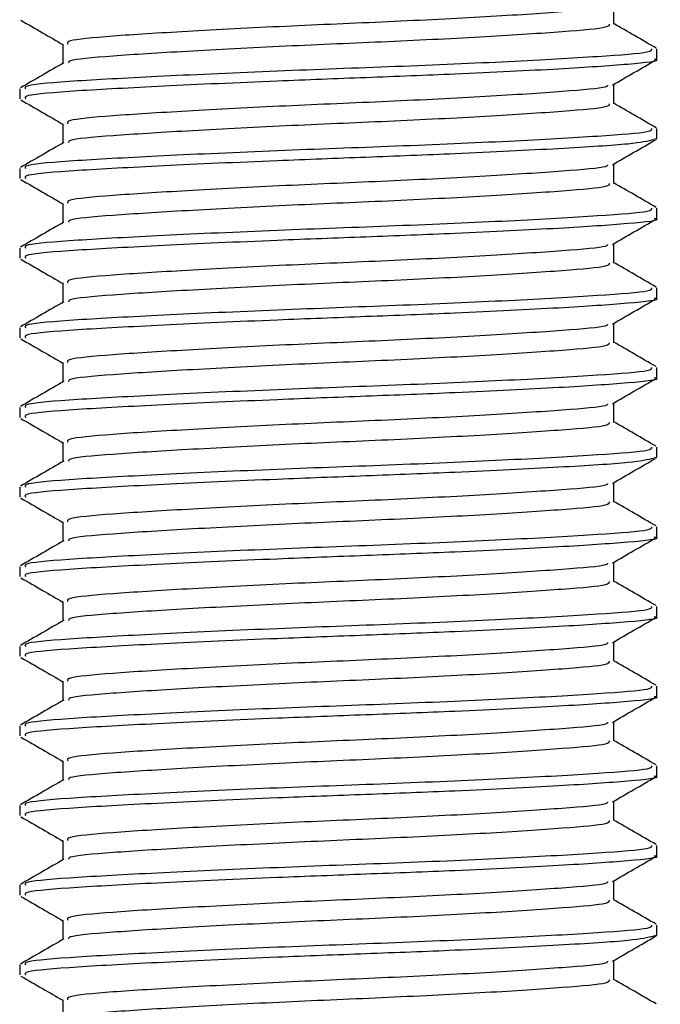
# Model space of a CAD drawing. Header units: millimetres. Extents: x 0 to 420, y 0 to 297.
# Tile 20 of 115: x 74.256 to 75.058, y 201.368 to 202.602. Entities that reach past the tile are written whole.
import ezdxf

# ---------------------------------------------------------------- set-up
doc = ezdxf.new("R2010")
doc.units = ezdxf.units.MM

msp = doc.modelspace()

# ---------------------------------------------------------------- linework, layer by layer
at = {"color": 7, "linetype": 'Continuous', "lineweight": 25}
for p, q in [((75.00003, 202.59612), (75.00003, 202.62044)), ((74.30992, 202.57118), (74.30992, 202.54696)), ((75.05403, 202.55249), (75.05403, 202.56501)), ((74.25592, 202.5151), (74.25592, 202.50263)), ((75.00003, 202.49636), (75.00003, 202.52068)), ((74.30992, 202.47142), (74.30992, 202.44719)), ((75.05403, 202.45273), (75.05403, 202.46525)), ((75.05053, 202.45273), (75.05347, 202.45186)), ((74.25592, 202.41534), (74.25592, 202.40287)), ((75.00003, 202.3966), (75.00003, 202.42091)), ((74.30992, 202.37165), (74.30992, 202.34743)), ((75.05403, 202.35297), (75.05403, 202.36549)), ((74.25592, 202.31558), (74.25592, 202.30311)), ((75.00003, 202.29683), (75.00003, 202.32115)), ((74.30992, 202.27189), (74.30992, 202.24767)), ((75.05403, 202.2532), (75.05403, 202.26572)), ((75.00003, 202.19707), (75.00003, 202.22139)), ((74.25592, 202.21581), (74.25592, 202.20334)), ((74.30992, 202.17213), (74.30992, 202.1479)), ((75.05403, 202.15344), (75.05403, 202.16596)), ((75.00003, 202.09731), (75.00003, 202.12162)), ((74.25592, 202.11605), (74.25592, 202.10358)), ((74.30992, 202.07236), (74.30992, 202.04814)), ((75.05403, 202.05368), (75.05403, 202.0662)), ((75.05053, 202.05368), (75.05347, 202.05281)), ((75.00003, 201.99754), (75.00003, 202.02186)), ((74.25592, 202.01629), (74.25592, 202.00382)), ((74.30992, 201.9726), (74.30992, 201.94838)), ((75.05403, 201.95391), (75.05403, 201.96643)), ((75.00003, 201.89778), (75.00003, 201.9221)), ((74.25592, 201.91652), (74.25592, 201.90405)), ((74.30992, 201.87284), (74.30992, 201.84861)), ((75.05403, 201.85415), (75.05403, 201.86667)), ((75.00003, 201.79802), (75.00003, 201.82233)), ((74.25592, 201.81676), (74.25592, 201.80429)), ((74.30992, 201.77307), (74.30992, 201.74885)), ((75.05403, 201.75439), (75.05403, 201.76691)), ((74.25592, 201.717), (74.25592, 201.70453)), ((75.00003, 201.69825), (75.00003, 201.72257)), ((74.30992, 201.67331), (74.30992, 201.64909)), ((75.05403, 201.65462), (75.05403, 201.66714)), ((74.25592, 201.61723), (74.25592, 201.60476)), ((75.00003, 201.59849), (75.00003, 201.62281)), ((74.30992, 201.57355), (74.30992, 201.54932)), ((75.05403, 201.55486), (75.05403, 201.56738)), ((74.25592, 201.51747), (74.25592, 201.505)), ((75.00003, 201.49872), (75.00003, 201.52304)), ((74.30992, 201.47378), (74.30992, 201.44956)), ((75.05403, 201.4551), (75.05403, 201.46762)), ((75.05053, 201.4551), (75.05347, 201.45423)), ((74.25592, 201.41771), (74.25592, 201.40524)), ((75.00003, 201.39896), (75.00003, 201.42328)), ((74.30992, 201.37402), (74.30992, 201.3498))]:
    msp.add_line(p, q, dxfattribs=at)
for points, knots in [([(74.99225, 202.6195), (74.99209, 202.61867), (74.99154, 202.61578), (74.93943, 202.61156), (74.84482, 202.6051), (74.71951, 202.59892), (74.58602, 202.59341), (74.46185, 202.58683), (74.36739, 202.58101), (74.31396, 202.57594), (74.31547, 202.57251), (74.31606, 202.57119)], [0, 0, 0, 0, 0.04929084, 0.1712997, 0.29812922, 0.42384695, 0.54632913, 0.67375466, 0.7978, 0.92172117, 1, 1, 1, 1]), ([(74.25746, 202.60094), (74.26649, 202.59571), (74.28398, 202.58559), (74.30147, 202.57546), (74.30992, 202.57056)], [0, 0, 0, 0, 0.5163558, 1, 1, 1, 1]), ([(74.99415, 202.59616), (74.99438, 202.59478), (74.99498, 202.59133), (74.94015, 202.5866), (74.84463, 202.58016), (74.71954, 202.57398), (74.58605, 202.56847), (74.46168, 202.56189), (74.36801, 202.55606), (74.31681, 202.55144), (74.31718, 202.5485), (74.31728, 202.54765)], [0, 0, 0, 0, 0.0812126, 0.2026951, 0.3289775, 0.4541529, 0.5761068, 0.7029826, 0.8264929, 0.9498795, 1, 1, 1, 1]), ([(75.05305, 202.56614), (75.04401, 202.57137), (75.02634, 202.5816), (75.00867, 202.59184), (75.00003, 202.59684)], [0, 0, 0, 0, 0.5112595, 1, 1, 1, 1]), ([(75.04726, 202.56501), (75.04754, 202.56362), (75.04825, 202.56016), (74.98479, 202.55543), (74.8743, 202.54898), (74.72966, 202.5428), (74.57521, 202.5373), (74.43162, 202.53071), (74.3224, 202.52489), (74.26068, 202.51983), (74.26239, 202.51642), (74.26305, 202.5151)], [0, 0, 0, 0, 0.0795242, 0.1977381, 0.3206174, 0.4424209, 0.5610929, 0.684549, 0.8047339, 0.9247987, 1, 1, 1, 1]), ([(75.05053, 202.55249), (75.05166, 202.5522), (75.06085, 202.54983), (75.02278, 202.54571), (74.93747, 202.53991), (74.81579, 202.53384), (74.69127, 202.52905), (74.56352, 202.52427), (74.4316, 202.51825), (74.32241, 202.51242), (74.26068, 202.50736), (74.26239, 202.50395), (74.26305, 202.50263)], [0, 0, 0, 0, 0.0167834, 0.1370015, 0.2569808, 0.380436, 0.4722687, 0.5611895, 0.6846185, 0.8047769, 0.9248152, 1, 1, 1, 1]), ([(74.99833, 202.51969), (75.00735, 202.52492), (75.0254, 202.53537), (75.04347, 202.54583), (75.0525, 202.55106)], [0, 0, 0, 0, 0.4999098, 1, 1, 1, 1]), ([(74.31111, 202.54764), (74.30208, 202.54241), (74.28401, 202.53195), (74.26594, 202.52149), (74.25691, 202.51626)], [0, 0, 0, 0, 0.4998987, 1, 1, 1, 1]), ([(74.99225, 202.51973), (74.99209, 202.5189), (74.99154, 202.51601), (74.93943, 202.51179), (74.84482, 202.50533), (74.71951, 202.49915), (74.58602, 202.49365), (74.46185, 202.48707), (74.36739, 202.48125), (74.31396, 202.47617), (74.31547, 202.47275), (74.31606, 202.47142)], [0, 0, 0, 0, 0.04929084, 0.1712997, 0.29812922, 0.42384695, 0.54632913, 0.67375466, 0.7978, 0.92172117, 1, 1, 1, 1]), ([(74.25746, 202.50117), (74.26649, 202.49595), (74.28398, 202.48582), (74.30147, 202.47569), (74.30992, 202.47079)], [0, 0, 0, 0, 0.5163558, 1, 1, 1, 1]), ([(74.99415, 202.4964), (74.99438, 202.49502), (74.99498, 202.49157), (74.94015, 202.48684), (74.84463, 202.4804), (74.71954, 202.47421), (74.58605, 202.46871), (74.46168, 202.46213), (74.36801, 202.4563), (74.31681, 202.45168), (74.31718, 202.44874), (74.31728, 202.44789)], [0, 0, 0, 0, 0.0812126, 0.2026951, 0.3289775, 0.4541529, 0.5761068, 0.7029826, 0.8264929, 0.9498795, 1, 1, 1, 1]), ([(75.05305, 202.46638), (75.04401, 202.47161), (75.02634, 202.48184), (75.00867, 202.49207), (75.00003, 202.49708)], [0, 0, 0, 0, 0.5112595, 1, 1, 1, 1]), ([(75.04726, 202.46525), (75.04754, 202.46386), (75.04825, 202.4604), (74.98479, 202.45566), (74.8743, 202.44922), (74.72966, 202.44304), (74.57521, 202.43753), (74.43162, 202.43095), (74.3224, 202.42513), (74.26068, 202.42007), (74.26239, 202.41665), (74.26305, 202.41534)], [0, 0, 0, 0, 0.0795242, 0.1977381, 0.3206174, 0.4424209, 0.5610929, 0.684549, 0.8047339, 0.9247987, 1, 1, 1, 1]), ([(75.0501, 202.45131), (75.0425, 202.44951), (75.02654, 202.44573), (74.93561, 202.44016), (74.81616, 202.43407), (74.69119, 202.42928), (74.56355, 202.4245), (74.43159, 202.41848), (74.32241, 202.41266), (74.26068, 202.4076), (74.26239, 202.40418), (74.26305, 202.40287)], [0, 0, 0, 0, 0.1121001, 0.2355413, 0.3625587, 0.4570412, 0.5485278, 0.6755183, 0.7991439, 0.9226458, 1, 1, 1, 1]), ([(74.99833, 202.41992), (75.00735, 202.42515), (75.0254, 202.43561), (75.04347, 202.44607), (75.0525, 202.45129)], [0, 0, 0, 0, 0.4999098, 1, 1, 1, 1]), ([(74.31111, 202.44788), (74.30208, 202.44265), (74.28401, 202.43218), (74.26594, 202.42172), (74.25691, 202.41649)], [0, 0, 0, 0, 0.4998987, 1, 1, 1, 1]), ([(74.99225, 202.41997), (74.99209, 202.41914), (74.99154, 202.41625), (74.93943, 202.41203), (74.84482, 202.40557), (74.71951, 202.39939), (74.58602, 202.39389), (74.46185, 202.3873), (74.36739, 202.38148), (74.31396, 202.37641), (74.31547, 202.37299), (74.31606, 202.37166)], [0, 0, 0, 0, 0.04929084, 0.1712997, 0.29812922, 0.42384695, 0.54632913, 0.67375466, 0.7978, 0.92172117, 1, 1, 1, 1]), ([(74.25746, 202.40141), (74.26649, 202.39618), (74.28398, 202.38606), (74.30147, 202.37593), (74.30992, 202.37103)], [0, 0, 0, 0, 0.51635581, 1, 1, 1, 1]), ([(74.99415, 202.39664), (74.99438, 202.39525), (74.99498, 202.3918), (74.94015, 202.38708), (74.84463, 202.38063), (74.71954, 202.37445), (74.58605, 202.36894), (74.46168, 202.36236), (74.36801, 202.35654), (74.31681, 202.35192), (74.31718, 202.34897), (74.31728, 202.34812)], [0, 0, 0, 0, 0.0812126, 0.2026951, 0.3289775, 0.4541529, 0.5761068, 0.7029826, 0.8264929, 0.9498795, 1, 1, 1, 1]), ([(75.05305, 202.36661), (75.04401, 202.37184), (75.02634, 202.38207), (75.00867, 202.39231), (75.00003, 202.39731)], [0, 0, 0, 0, 0.5112595, 1, 1, 1, 1]), ([(75.04726, 202.36549), (75.04754, 202.36409), (75.04825, 202.36063), (74.98479, 202.3559), (74.8743, 202.34946), (74.72966, 202.34327), (74.57521, 202.33777), (74.43162, 202.33119), (74.3224, 202.32537), (74.26068, 202.3203), (74.26239, 202.31689), (74.26305, 202.31558)], [0, 0, 0, 0, 0.0795242, 0.1977381, 0.3206174, 0.4424209, 0.5610929, 0.684549, 0.8047339, 0.9247987, 1, 1, 1, 1]), ([(75.05053, 202.35297), (75.05166, 202.35268), (75.06085, 202.3503), (75.02278, 202.34619), (74.93747, 202.34038), (74.81579, 202.33431), (74.69127, 202.32952), (74.56352, 202.32474), (74.4316, 202.31872), (74.32241, 202.31289), (74.26068, 202.30783), (74.26239, 202.30442), (74.26305, 202.30311)], [0, 0, 0, 0, 0.0167834, 0.1370015, 0.2569808, 0.380436, 0.4722687, 0.5611895, 0.6846185, 0.8047769, 0.9248152, 1, 1, 1, 1]), ([(74.31111, 202.34812), (74.30208, 202.34288), (74.28401, 202.33242), (74.26594, 202.32196), (74.25691, 202.31673)], [0, 0, 0, 0, 0.4998987, 1, 1, 1, 1]), ([(74.99833, 202.32016), (75.00735, 202.32539), (75.0254, 202.33585), (75.04347, 202.3463), (75.0525, 202.35153)], [0, 0, 0, 0, 0.4999098, 1, 1, 1, 1]), ([(74.99225, 202.32021), (74.99209, 202.31938), (74.99154, 202.31649), (74.93943, 202.31227), (74.84482, 202.30581), (74.71951, 202.29963), (74.58602, 202.29412), (74.46185, 202.28754), (74.36739, 202.28172), (74.31396, 202.27665), (74.31547, 202.27322), (74.31606, 202.2719)], [0, 0, 0, 0, 0.0492908, 0.1712997, 0.2981292, 0.4238469, 0.5463291, 0.6737547, 0.7978, 0.9217212, 1, 1, 1, 1]), ([(74.25746, 202.30165), (74.26649, 202.29642), (74.28398, 202.2863), (74.30147, 202.27617), (74.30992, 202.27127)], [0, 0, 0, 0, 0.5163558, 1, 1, 1, 1]), ([(74.99415, 202.29687), (74.99438, 202.29549), (74.99498, 202.29204), (74.94015, 202.28731), (74.84463, 202.28087), (74.71954, 202.27469), (74.58605, 202.26918), (74.46168, 202.2626), (74.36801, 202.25677), (74.31681, 202.25215), (74.31718, 202.24921), (74.31728, 202.24836)], [0, 0, 0, 0, 0.08121257, 0.20269512, 0.32897753, 0.45415295, 0.57610678, 0.70298262, 0.82649287, 0.94987948, 1, 1, 1, 1]), ([(75.05305, 202.26685), (75.04401, 202.27208), (75.02634, 202.28231), (75.00867, 202.29255), (75.00003, 202.29755)], [0, 0, 0, 0, 0.51125952, 1, 1, 1, 1]), ([(75.04726, 202.26572), (75.04754, 202.26433), (75.04825, 202.26087), (74.98479, 202.25614), (74.8743, 202.24969), (74.72966, 202.24351), (74.57521, 202.23801), (74.43162, 202.23142), (74.3224, 202.2256), (74.26068, 202.22054), (74.26239, 202.21713), (74.26305, 202.21581)], [0, 0, 0, 0, 0.0795242, 0.1977381, 0.3206174, 0.4424209, 0.5610929, 0.684549, 0.8047339, 0.9247987, 1, 1, 1, 1]), ([(74.31111, 202.24835), (74.30208, 202.24312), (74.28401, 202.23266), (74.26594, 202.2222), (74.25691, 202.21697)], [0, 0, 0, 0, 0.4998987, 1, 1, 1, 1]), ([(75.05053, 202.2532), (75.05166, 202.25291), (75.06085, 202.25054), (75.02278, 202.24642), (74.93747, 202.24062), (74.81579, 202.23455), (74.69127, 202.22976), (74.56352, 202.22498), (74.4316, 202.21896), (74.32241, 202.21313), (74.26068, 202.20807), (74.26239, 202.20466), (74.26305, 202.20334)], [0, 0, 0, 0, 0.0167834, 0.1370015, 0.2569808, 0.380436, 0.4722687, 0.5611895, 0.6846185, 0.8047769, 0.9248152, 1, 1, 1, 1]), ([(74.99833, 202.2204), (75.00735, 202.22563), (75.0254, 202.23608), (75.04347, 202.24654), (75.0525, 202.25177)], [0, 0, 0, 0, 0.4999098, 1, 1, 1, 1]), ([(74.99225, 202.22044), (74.99209, 202.21961), (74.99154, 202.21672), (74.93943, 202.2125), (74.84482, 202.20604), (74.71951, 202.19986), (74.58602, 202.19436), (74.46185, 202.18778), (74.36739, 202.18196), (74.31396, 202.17688), (74.31547, 202.17346), (74.31606, 202.17213)], [0, 0, 0, 0, 0.0492908, 0.1712997, 0.2981292, 0.4238469, 0.5463291, 0.6737547, 0.7978, 0.9217212, 1, 1, 1, 1]), ([(74.25746, 202.20188), (74.26649, 202.19666), (74.28398, 202.18653), (74.30147, 202.1764), (74.30992, 202.1715)], [0, 0, 0, 0, 0.5163558, 1, 1, 1, 1]), ([(74.99415, 202.19711), (74.99438, 202.19573), (74.99498, 202.19228), (74.94015, 202.18755), (74.84463, 202.18111), (74.71954, 202.17492), (74.58605, 202.16942), (74.46168, 202.16284), (74.36801, 202.15701), (74.31681, 202.15239), (74.31718, 202.14945), (74.31728, 202.1486)], [0, 0, 0, 0, 0.0812126, 0.2026951, 0.3289775, 0.4541529, 0.5761068, 0.7029826, 0.8264929, 0.9498795, 1, 1, 1, 1]), ([(75.05305, 202.16708), (75.04401, 202.17232), (75.02634, 202.18255), (75.00867, 202.19278), (75.00003, 202.19779)], [0, 0, 0, 0, 0.51125952, 1, 1, 1, 1]), ([(75.04726, 202.16596), (75.04754, 202.16457), (75.04825, 202.16111), (74.98479, 202.15637), (74.8743, 202.14993), (74.72966, 202.14375), (74.57521, 202.13824), (74.43162, 202.13166), (74.3224, 202.12584), (74.26068, 202.12078), (74.26239, 202.11736), (74.26305, 202.11605)], [0, 0, 0, 0, 0.0795242, 0.1977381, 0.3206174, 0.4424209, 0.5610929, 0.684549, 0.8047339, 0.9247987, 1, 1, 1, 1]), ([(74.31111, 202.14859), (74.30208, 202.14336), (74.28401, 202.13289), (74.26594, 202.12243), (74.25691, 202.1172)], [0, 0, 0, 0, 0.4998987, 1, 1, 1, 1]), ([(75.05053, 202.15344), (75.05166, 202.15315), (75.06085, 202.15077), (75.02278, 202.14666), (74.93747, 202.14086), (74.81579, 202.13479), (74.69127, 202.12999), (74.56352, 202.12521), (74.4316, 202.11919), (74.32241, 202.11337), (74.26068, 202.10831), (74.26239, 202.10489), (74.26305, 202.10358)], [0, 0, 0, 0, 0.0167834, 0.1370015, 0.2569808, 0.380436, 0.4722687, 0.5611895, 0.6846185, 0.8047769, 0.9248152, 1, 1, 1, 1]), ([(74.99833, 202.12063), (75.00735, 202.12586), (75.0254, 202.13632), (75.04347, 202.14677), (75.0525, 202.152)], [0, 0, 0, 0, 0.4999098, 1, 1, 1, 1]), ([(74.99225, 202.12068), (74.99209, 202.11985), (74.99154, 202.11696), (74.93943, 202.11274), (74.84482, 202.10628), (74.71951, 202.1001), (74.58602, 202.0946), (74.46185, 202.08801), (74.36739, 202.08219), (74.31396, 202.07712), (74.31547, 202.0737), (74.31606, 202.07237)], [0, 0, 0, 0, 0.0492908, 0.1712997, 0.2981292, 0.4238469, 0.5463291, 0.6737547, 0.7978, 0.9217212, 1, 1, 1, 1]), ([(74.25746, 202.10212), (74.26649, 202.09689), (74.28398, 202.08677), (74.30147, 202.07664), (74.30992, 202.07174)], [0, 0, 0, 0, 0.5163558, 1, 1, 1, 1]), ([(74.99415, 202.09735), (74.99438, 202.09596), (74.99498, 202.09251), (74.94015, 202.08779), (74.84463, 202.08134), (74.71954, 202.07516), (74.58605, 202.06965), (74.46168, 202.06307), (74.36801, 202.05725), (74.31681, 202.05263), (74.31718, 202.04968), (74.31728, 202.04883)], [0, 0, 0, 0, 0.0812126, 0.2026951, 0.3289775, 0.4541529, 0.5761068, 0.7029826, 0.8264929, 0.9498795, 1, 1, 1, 1]), ([(75.05305, 202.06732), (75.04401, 202.07255), (75.02634, 202.08278), (75.00867, 202.09302), (75.00003, 202.09802)], [0, 0, 0, 0, 0.5112595, 1, 1, 1, 1]), ([(75.04726, 202.0662), (75.04754, 202.0648), (75.04825, 202.06134), (74.98479, 202.05661), (74.8743, 202.05017), (74.72966, 202.04398), (74.57521, 202.03848), (74.43162, 202.0319), (74.3224, 202.02608), (74.26068, 202.02101), (74.26239, 202.0176), (74.26305, 202.01629)], [0, 0, 0, 0, 0.07952416, 0.19773806, 0.32061745, 0.44242089, 0.56109289, 0.68454905, 0.80473395, 0.92479867, 1, 1, 1, 1]), ([(74.31111, 202.04883), (74.30208, 202.04359), (74.28401, 202.03313), (74.26594, 202.02267), (74.25691, 202.01744)], [0, 0, 0, 0, 0.4998987, 1, 1, 1, 1]), ([(75.0501, 202.05225), (75.0425, 202.05046), (75.02654, 202.04668), (74.93561, 202.04111), (74.81616, 202.03502), (74.69119, 202.03023), (74.56355, 202.02545), (74.43159, 202.01943), (74.32241, 202.0136), (74.26068, 202.00854), (74.26239, 202.00513), (74.26305, 202.00382)], [0, 0, 0, 0, 0.1121001, 0.2355413, 0.3625587, 0.4570412, 0.5485278, 0.6755183, 0.7991439, 0.9226458, 1, 1, 1, 1]), ([(74.99833, 202.02087), (75.00735, 202.0261), (75.0254, 202.03656), (75.04347, 202.04701), (75.0525, 202.05224)], [0, 0, 0, 0, 0.4999098, 1, 1, 1, 1]), ([(74.99225, 202.02092), (74.99209, 202.02009), (74.99154, 202.0172), (74.93943, 202.01297), (74.84482, 202.00652), (74.71951, 202.00034), (74.58602, 201.99483), (74.46185, 201.98825), (74.36739, 201.98243), (74.31396, 201.97736), (74.31547, 201.97393), (74.31606, 201.97261)], [0, 0, 0, 0, 0.0492908, 0.1712997, 0.2981292, 0.4238469, 0.5463291, 0.6737547, 0.7978, 0.9217212, 1, 1, 1, 1]), ([(74.25746, 202.00236), (74.26649, 201.99713), (74.28398, 201.98701), (74.30147, 201.97688), (74.30992, 201.97198)], [0, 0, 0, 0, 0.51635581, 1, 1, 1, 1]), ([(74.99415, 201.99758), (74.99438, 201.9962), (74.99498, 201.99275), (74.94015, 201.98802), (74.84463, 201.98158), (74.71954, 201.9754), (74.58605, 201.96989), (74.46168, 201.96331), (74.36801, 201.95748), (74.31681, 201.95286), (74.31718, 201.94992), (74.31728, 201.94907)], [0, 0, 0, 0, 0.0812126, 0.2026951, 0.3289775, 0.4541529, 0.5761068, 0.7029826, 0.8264929, 0.9498795, 1, 1, 1, 1]), ([(75.05305, 201.96756), (75.04401, 201.97279), (75.02634, 201.98302), (75.00867, 201.99326), (75.00003, 201.99826)], [0, 0, 0, 0, 0.5112595, 1, 1, 1, 1]), ([(75.04726, 201.96643), (75.04754, 201.96504), (75.04825, 201.96158), (74.98479, 201.95685), (74.8743, 201.9504), (74.72966, 201.94422), (74.57521, 201.93872), (74.43162, 201.93213), (74.3224, 201.92631), (74.26068, 201.92125), (74.26239, 201.91784), (74.26305, 201.91652)], [0, 0, 0, 0, 0.0795242, 0.1977381, 0.3206174, 0.4424209, 0.5610929, 0.684549, 0.8047339, 0.9247987, 1, 1, 1, 1]), ([(74.31111, 201.94906), (74.30208, 201.94383), (74.28401, 201.93337), (74.26594, 201.92291), (74.25691, 201.91768)], [0, 0, 0, 0, 0.4998987, 1, 1, 1, 1]), ([(75.05053, 201.95391), (75.05166, 201.95362), (75.06085, 201.95125), (75.02278, 201.94713), (74.93747, 201.94133), (74.81579, 201.93526), (74.69127, 201.93047), (74.56352, 201.92569), (74.4316, 201.91967), (74.32241, 201.91384), (74.26068, 201.90878), (74.26239, 201.90537), (74.26305, 201.90405)], [0, 0, 0, 0, 0.0167834, 0.13700153, 0.25698079, 0.38043598, 0.47226866, 0.56118953, 0.6846185, 0.80477694, 0.92481522, 1, 1, 1, 1]), ([(74.99833, 201.92111), (75.00735, 201.92634), (75.0254, 201.93679), (75.04347, 201.94725), (75.0525, 201.95248)], [0, 0, 0, 0, 0.4999098, 1, 1, 1, 1]), ([(74.99225, 201.92115), (74.99209, 201.92032), (74.99154, 201.91743), (74.93943, 201.91321), (74.84482, 201.90675), (74.71951, 201.90057), (74.58602, 201.89507), (74.46185, 201.88849), (74.36739, 201.88267), (74.31396, 201.87759), (74.31547, 201.87417), (74.31606, 201.87284)], [0, 0, 0, 0, 0.0492908, 0.1712997, 0.2981292, 0.4238469, 0.5463291, 0.6737547, 0.7978, 0.9217212, 1, 1, 1, 1]), ([(74.25746, 201.90259), (74.26649, 201.89737), (74.28398, 201.88724), (74.30147, 201.87711), (74.30992, 201.87221)], [0, 0, 0, 0, 0.5163558, 1, 1, 1, 1]), ([(74.99415, 201.89782), (74.99438, 201.89644), (74.99498, 201.89299), (74.94015, 201.88826), (74.84463, 201.88182), (74.71954, 201.87563), (74.58605, 201.87013), (74.46168, 201.86355), (74.36801, 201.85772), (74.31681, 201.8531), (74.31718, 201.85016), (74.31728, 201.84931)], [0, 0, 0, 0, 0.0812126, 0.2026951, 0.3289775, 0.4541529, 0.5761068, 0.7029826, 0.8264929, 0.9498795, 1, 1, 1, 1]), ([(75.05305, 201.86779), (75.04401, 201.87303), (75.02634, 201.88326), (75.00867, 201.89349), (75.00003, 201.89849)], [0, 0, 0, 0, 0.5112595, 1, 1, 1, 1]), ([(75.04726, 201.86667), (75.04754, 201.86528), (75.04825, 201.86182), (74.98479, 201.85708), (74.8743, 201.85064), (74.72966, 201.84446), (74.57521, 201.83895), (74.43162, 201.83237), (74.3224, 201.82655), (74.26068, 201.82149), (74.26239, 201.81807), (74.26305, 201.81676)], [0, 0, 0, 0, 0.0795242, 0.1977381, 0.3206174, 0.4424209, 0.5610929, 0.684549, 0.8047339, 0.9247987, 1, 1, 1, 1]), ([(74.31111, 201.8493), (74.30208, 201.84407), (74.28401, 201.8336), (74.26594, 201.82314), (74.25691, 201.81791)], [0, 0, 0, 0, 0.4998987, 1, 1, 1, 1]), ([(75.05053, 201.85415), (75.05166, 201.85386), (75.06085, 201.85148), (75.02278, 201.84737), (74.93747, 201.84157), (74.81579, 201.8355), (74.69127, 201.8307), (74.56352, 201.82592), (74.4316, 201.8199), (74.32241, 201.81408), (74.26068, 201.80902), (74.26239, 201.8056), (74.26305, 201.80429)], [0, 0, 0, 0, 0.0167834, 0.1370015, 0.2569808, 0.380436, 0.4722687, 0.5611895, 0.6846185, 0.8047769, 0.9248152, 1, 1, 1, 1]), ([(74.99833, 201.82134), (75.00735, 201.82657), (75.0254, 201.83703), (75.04347, 201.84748), (75.0525, 201.85271)], [0, 0, 0, 0, 0.4999098, 1, 1, 1, 1]), ([(74.99225, 201.82139), (74.99209, 201.82056), (74.99154, 201.81767), (74.93943, 201.81345), (74.84482, 201.80699), (74.71951, 201.80081), (74.58602, 201.79531), (74.46185, 201.78872), (74.36739, 201.7829), (74.31396, 201.77783), (74.31547, 201.77441), (74.31606, 201.77308)], [0, 0, 0, 0, 0.0492908, 0.1712997, 0.2981292, 0.4238469, 0.5463291, 0.6737547, 0.7978, 0.9217212, 1, 1, 1, 1]), ([(74.25746, 201.80283), (74.26649, 201.7976), (74.28398, 201.78748), (74.30147, 201.77735), (74.30992, 201.77245)], [0, 0, 0, 0, 0.5163558, 1, 1, 1, 1]), ([(74.99415, 201.79806), (74.99438, 201.79667), (74.99498, 201.79322), (74.94015, 201.7885), (74.84463, 201.78205), (74.71954, 201.77587), (74.58605, 201.77036), (74.46168, 201.76378), (74.36801, 201.75796), (74.31681, 201.75334), (74.31718, 201.75039), (74.31728, 201.74954)], [0, 0, 0, 0, 0.0812126, 0.2026951, 0.3289775, 0.4541529, 0.5761068, 0.7029826, 0.8264929, 0.9498795, 1, 1, 1, 1]), ([(75.05305, 201.76803), (75.04401, 201.77326), (75.02634, 201.78349), (75.00867, 201.79373), (75.00003, 201.79873)], [0, 0, 0, 0, 0.5112595, 1, 1, 1, 1]), ([(75.04726, 201.76691), (75.04754, 201.76551), (75.04825, 201.76205), (74.98479, 201.75732), (74.8743, 201.75088), (74.72966, 201.74469), (74.57521, 201.73919), (74.43162, 201.7326), (74.3224, 201.72679), (74.26068, 201.72172), (74.26239, 201.71831), (74.26305, 201.717)], [0, 0, 0, 0, 0.0795242, 0.1977381, 0.3206174, 0.4424209, 0.5610929, 0.684549, 0.8047339, 0.9247987, 1, 1, 1, 1]), ([(74.31111, 201.74953), (74.30208, 201.7443), (74.28401, 201.73384), (74.26594, 201.72338), (74.25691, 201.71815)], [0, 0, 0, 0, 0.4998987, 1, 1, 1, 1]), ([(75.05053, 201.75439), (75.05166, 201.7541), (75.06085, 201.75172), (75.02278, 201.74761), (74.93747, 201.7418), (74.81579, 201.73573), (74.69127, 201.73094), (74.56352, 201.72616), (74.4316, 201.72014), (74.32241, 201.71431), (74.26068, 201.70925), (74.26239, 201.70584), (74.26305, 201.70453)], [0, 0, 0, 0, 0.0167834, 0.1370015, 0.2569808, 0.380436, 0.4722687, 0.5611895, 0.6846185, 0.8047769, 0.9248152, 1, 1, 1, 1]), ([(74.99833, 201.72158), (75.00735, 201.72681), (75.0254, 201.73727), (75.04347, 201.74772), (75.0525, 201.75295)], [0, 0, 0, 0, 0.4999098, 1, 1, 1, 1]), ([(74.99225, 201.72163), (74.99209, 201.7208), (74.99154, 201.71791), (74.93943, 201.71368), (74.84482, 201.70723), (74.71951, 201.70105), (74.58602, 201.69554), (74.46185, 201.68896), (74.36739, 201.68314), (74.31396, 201.67807), (74.31547, 201.67464), (74.31606, 201.67332)], [0, 0, 0, 0, 0.0492908, 0.1712997, 0.2981292, 0.4238469, 0.5463291, 0.6737547, 0.7978, 0.9217212, 1, 1, 1, 1]), ([(74.25746, 201.70307), (74.26649, 201.69784), (74.28398, 201.68772), (74.30147, 201.67759), (74.30992, 201.67269)], [0, 0, 0, 0, 0.5163558, 1, 1, 1, 1]), ([(75.05305, 201.66827), (75.04401, 201.6735), (75.02634, 201.68373), (75.00867, 201.69397), (75.00003, 201.69897)], [0, 0, 0, 0, 0.51125952, 1, 1, 1, 1]), ([(74.99415, 201.69829), (74.99438, 201.69691), (74.99498, 201.69346), (74.94015, 201.68873), (74.84463, 201.68229), (74.71954, 201.67611), (74.58605, 201.6706), (74.46168, 201.66402), (74.36801, 201.65819), (74.31681, 201.65357), (74.31718, 201.65063), (74.31728, 201.64978)], [0, 0, 0, 0, 0.0812126, 0.2026951, 0.3289775, 0.4541529, 0.5761068, 0.7029826, 0.8264929, 0.9498795, 1, 1, 1, 1]), ([(75.04726, 201.66714), (75.04754, 201.66575), (75.04825, 201.66229), (74.98479, 201.65756), (74.8743, 201.65111), (74.72966, 201.64493), (74.57521, 201.63943), (74.43162, 201.63284), (74.3224, 201.62702), (74.26068, 201.62196), (74.26239, 201.61855), (74.26305, 201.61723)], [0, 0, 0, 0, 0.0795242, 0.1977381, 0.3206174, 0.4424209, 0.5610929, 0.684549, 0.8047339, 0.9247987, 1, 1, 1, 1]), ([(74.31111, 201.64977), (74.30208, 201.64454), (74.28401, 201.63408), (74.26594, 201.62362), (74.25691, 201.61839)], [0, 0, 0, 0, 0.4998987, 1, 1, 1, 1]), ([(75.05053, 201.65462), (75.05166, 201.65433), (75.06085, 201.65196), (75.02278, 201.64784), (74.93747, 201.64204), (74.81579, 201.63597), (74.69127, 201.63118), (74.56352, 201.6264), (74.4316, 201.62038), (74.32241, 201.61455), (74.26068, 201.60949), (74.26239, 201.60608), (74.26305, 201.60476)], [0, 0, 0, 0, 0.0167834, 0.1370015, 0.2569808, 0.380436, 0.4722687, 0.5611895, 0.6846185, 0.8047769, 0.9248152, 1, 1, 1, 1]), ([(74.99833, 201.62182), (75.00735, 201.62705), (75.0254, 201.6375), (75.04347, 201.64796), (75.0525, 201.65319)], [0, 0, 0, 0, 0.4999098, 1, 1, 1, 1]), ([(74.99225, 201.62186), (74.99209, 201.62103), (74.99154, 201.61814), (74.93943, 201.61392), (74.84482, 201.60746), (74.71951, 201.60128), (74.58602, 201.59578), (74.46185, 201.5892), (74.36739, 201.58338), (74.31396, 201.5783), (74.31547, 201.57488), (74.31606, 201.57355)], [0, 0, 0, 0, 0.0492908, 0.1712997, 0.2981292, 0.4238469, 0.5463291, 0.6737547, 0.7978, 0.9217212, 1, 1, 1, 1]), ([(74.25746, 201.6033), (74.26649, 201.59808), (74.28398, 201.58795), (74.30147, 201.57782), (74.30992, 201.57292)], [0, 0, 0, 0, 0.5163558, 1, 1, 1, 1]), ([(74.99415, 201.59853), (74.99438, 201.59715), (74.99498, 201.5937), (74.94015, 201.58897), (74.84463, 201.58253), (74.71954, 201.57634), (74.58605, 201.57084), (74.46168, 201.56426), (74.36801, 201.55843), (74.31681, 201.55381), (74.31718, 201.55087), (74.31728, 201.55002)], [0, 0, 0, 0, 0.08121257, 0.20269512, 0.32897753, 0.45415295, 0.57610678, 0.70298262, 0.82649287, 0.94987948, 1, 1, 1, 1]), ([(75.05305, 201.5685), (75.04401, 201.57373), (75.02634, 201.58397), (75.00867, 201.5942), (75.00003, 201.5992)], [0, 0, 0, 0, 0.5112595, 1, 1, 1, 1]), ([(75.04726, 201.56738), (75.04754, 201.56599), (75.04825, 201.56253), (74.98479, 201.55779), (74.8743, 201.55135), (74.72966, 201.54517), (74.57521, 201.53966), (74.43162, 201.53308), (74.3224, 201.52726), (74.26068, 201.5222), (74.26239, 201.51878), (74.26305, 201.51747)], [0, 0, 0, 0, 0.0795242, 0.1977381, 0.3206174, 0.4424209, 0.5610929, 0.684549, 0.8047339, 0.9247987, 1, 1, 1, 1]), ([(75.05053, 201.55486), (75.05166, 201.55457), (75.06085, 201.55219), (75.02278, 201.54808), (74.93747, 201.54228), (74.81579, 201.5362), (74.69127, 201.53141), (74.56352, 201.52663), (74.4316, 201.52061), (74.32241, 201.51479), (74.26068, 201.50973), (74.26239, 201.50631), (74.26305, 201.505)], [0, 0, 0, 0, 0.0167834, 0.1370015, 0.2569808, 0.380436, 0.4722687, 0.5611895, 0.6846185, 0.8047769, 0.9248152, 1, 1, 1, 1]), ([(74.99833, 201.52205), (75.00735, 201.52728), (75.0254, 201.53774), (75.04347, 201.54819), (75.0525, 201.55342)], [0, 0, 0, 0, 0.4999098, 1, 1, 1, 1]), ([(74.31111, 201.55001), (74.30208, 201.54478), (74.28401, 201.53431), (74.26594, 201.52385), (74.25691, 201.51862)], [0, 0, 0, 0, 0.49989867, 1, 1, 1, 1]), ([(74.99225, 201.5221), (74.99209, 201.52127), (74.99154, 201.51838), (74.93943, 201.51416), (74.84482, 201.5077), (74.71951, 201.50152), (74.58602, 201.49602), (74.46185, 201.48943), (74.36739, 201.48361), (74.31396, 201.47854), (74.31547, 201.47512), (74.31606, 201.47379)], [0, 0, 0, 0, 0.0492908, 0.1712997, 0.2981292, 0.4238469, 0.5463291, 0.6737547, 0.7978, 0.9217212, 1, 1, 1, 1]), ([(74.25746, 201.50354), (74.26649, 201.49831), (74.28398, 201.48819), (74.30147, 201.47806), (74.30992, 201.47316)], [0, 0, 0, 0, 0.5163558, 1, 1, 1, 1]), ([(74.99415, 201.49877), (74.99438, 201.49738), (74.99498, 201.49393), (74.94015, 201.48921), (74.84463, 201.48276), (74.71954, 201.47658), (74.58605, 201.47107), (74.46168, 201.46449), (74.36801, 201.45867), (74.31681, 201.45405), (74.31718, 201.4511), (74.31728, 201.45025)], [0, 0, 0, 0, 0.08121257, 0.20269512, 0.32897753, 0.45415295, 0.57610678, 0.70298262, 0.82649287, 0.94987948, 1, 1, 1, 1]), ([(75.05305, 201.46874), (75.04401, 201.47397), (75.02634, 201.4842), (75.00867, 201.49444), (75.00003, 201.49944)], [0, 0, 0, 0, 0.51125952, 1, 1, 1, 1]), ([(75.04726, 201.46762), (75.04754, 201.46622), (75.04825, 201.46276), (74.98479, 201.45803), (74.8743, 201.45159), (74.72966, 201.4454), (74.57521, 201.4399), (74.43162, 201.43331), (74.3224, 201.42749), (74.26068, 201.42243), (74.26239, 201.41902), (74.26305, 201.41771)], [0, 0, 0, 0, 0.0795242, 0.1977381, 0.3206174, 0.4424209, 0.5610929, 0.684549, 0.8047339, 0.9247987, 1, 1, 1, 1]), ([(75.0501, 201.45367), (75.0425, 201.45188), (75.02654, 201.4481), (74.93561, 201.44253), (74.81616, 201.43644), (74.69119, 201.43165), (74.56355, 201.42687), (74.43159, 201.42085), (74.32241, 201.41502), (74.26068, 201.40996), (74.26239, 201.40655), (74.26305, 201.40524)], [0, 0, 0, 0, 0.1121001, 0.2355413, 0.3625587, 0.4570412, 0.5485278, 0.6755183, 0.7991439, 0.9226458, 1, 1, 1, 1]), ([(74.99833, 201.42229), (75.00735, 201.42752), (75.0254, 201.43798), (75.04347, 201.44843), (75.0525, 201.45366)], [0, 0, 0, 0, 0.4999098, 1, 1, 1, 1]), ([(74.31111, 201.45024), (74.30208, 201.44501), (74.28401, 201.43455), (74.26594, 201.42409), (74.25691, 201.41886)], [0, 0, 0, 0, 0.4998987, 1, 1, 1, 1]), ([(74.99225, 201.42234), (74.99209, 201.42151), (74.99154, 201.41862), (74.93943, 201.41439), (74.84482, 201.40794), (74.71951, 201.40176), (74.58602, 201.39625), (74.46185, 201.38967), (74.36739, 201.38385), (74.31396, 201.37878), (74.31547, 201.37535), (74.31606, 201.37403)], [0, 0, 0, 0, 0.0492908, 0.1712997, 0.2981292, 0.4238469, 0.5463291, 0.6737547, 0.7978, 0.9217212, 1, 1, 1, 1]), ([(74.25746, 201.40378), (74.26649, 201.39855), (74.28398, 201.38843), (74.30147, 201.3783), (74.30992, 201.3734)], [0, 0, 0, 0, 0.5163558, 1, 1, 1, 1]), ([(74.99415, 201.399), (74.99438, 201.39762), (74.99498, 201.39417), (74.94015, 201.38944), (74.84463, 201.383), (74.71954, 201.37681), (74.58605, 201.37131), (74.46168, 201.36473), (74.36801, 201.3589), (74.31681, 201.35428), (74.31718, 201.35134), (74.31728, 201.35049)], [0, 0, 0, 0, 0.08121257, 0.20269512, 0.32897753, 0.45415295, 0.57610678, 0.70298262, 0.82649287, 0.94987948, 1, 1, 1, 1]), ([(75.05305, 201.36898), (75.04401, 201.37421), (75.02634, 201.38444), (75.00867, 201.39467), (75.00003, 201.39968)], [0, 0, 0, 0, 0.5112595, 1, 1, 1, 1])]:
    msp.add_open_spline(points, degree=3, knots=knots, dxfattribs=at)

doc.saveas('drawing.dxf')
